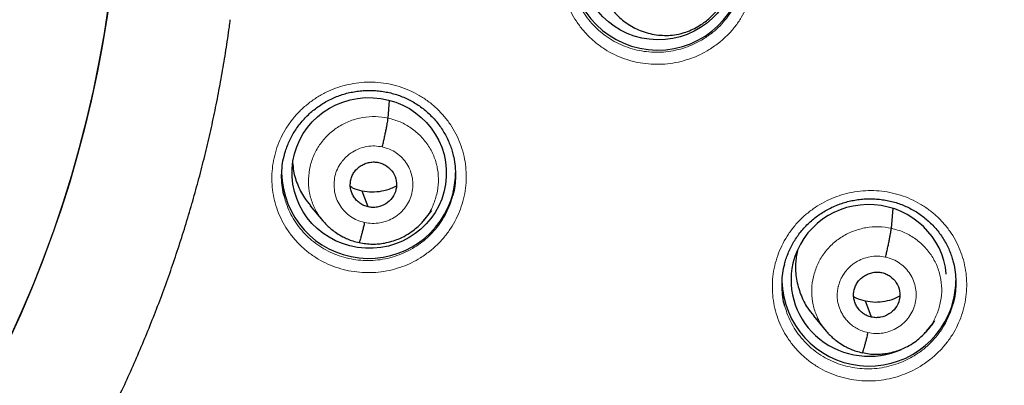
# Model space of a CAD drawing. Header units: millimetres. Extents: x 8 to 1465, y 12 to 1156.
# Tile 59 of 168: x 607 to 626, y 1065 to 1072. Entities that reach past the tile are written whole.
import ezdxf

# ---------------------------------------------------------------- set-up
doc = ezdxf.new("R2010")
doc.units = ezdxf.units.MM

msp = doc.modelspace()

# ---------------------------------------------------------------- linework, layer by layer
at = {"color": 7, "linetype": 'Continuous', "lineweight": 30}
for p, q in [((614.291, 1069.993), (614.322, 1070.337)), ((612.769, 1068.28), (613.016, 1067.983)), ((614.99, 1067.993), (615.15, 1068.186)), ((624.132, 1067.839), (624.167, 1068.223)), ((614.994, 1068.005), (614.986, 1067.997)), ((622.61, 1066.125), (622.857, 1065.829)), ((624.835, 1065.852), (624.827, 1065.844)), ((624.831, 1065.84), (624.912, 1065.937))]:
    msp.add_line(p, q, dxfattribs=at)
at = {"color": 7, "linetype": 'Continuous', "lineweight": 30, "flags": 128}
for points in [[(613.903, 1068.256), (613.837, 1068.431), (613.785, 1068.568)], [(623.744, 1066.102), (623.678, 1066.277), (623.627, 1066.414)]]:
    msp.add_lwpolyline(points, dxfattribs=at)
at = {"color": 7, "linetype": 'Continuous', "lineweight": 30}
for centre, radius, start, end in [((585.958, 1075.47), 23.103, 180.8483, 359.1517), ((619.563, 1073.023), 1.7, 180.8418, 358.2595), ((613.913, 1068.953), 1.703, 180.9555, 346.2814), ((613.971, 1068.924), 1.639, 346.7605, 359.9983), ((623.696, 1066.848), 1.703, 181.2074, 346.2788), ((623.754, 1066.82), 1.639, 346.7605, 359.9983)]:
    msp.add_arc(centre, radius, start, end, dxfattribs=at)
at = {"color": 252, "linetype": 'Continuous', "lineweight": 0}
for centre, radius, start, end in [((585.958, 1075.488), 23.115, 182.9215, 356.9459), ((586.48, 1076.063), 44.933, 269.535, 353.5485)]:
    msp.add_arc(centre, radius, start, end, dxfattribs=at)
at = {"color": 7, "linetype": 'Continuous', "lineweight": 30}
for centre, major_axis, ratio in [((619.577, 1072.997), (1.509, -0.024), 0.976184), ((613.923, 1068.921), (1.507, -0.078), 0.976572)]:
    msp.add_ellipse(centre, major_axis=major_axis, ratio=ratio, dxfattribs=at)
for start_param, end_param in [(0.150321, 2.980174), (2.980174, 5.209229), (5.619369, 5.792678)]:
    msp.add_ellipse((623.691, 1066.82), major_axis=(1.518, -0.1), ratio=0.974704, start_param=start_param, end_param=end_param, dxfattribs=at)
at = {"color": 252, "linetype": 'Continuous', "lineweight": 0}
for points, knots in [([(620.57, 1071.332), (620.641, 1071.379), (620.771, 1071.466), (620.939, 1071.621), (621.079, 1071.781), (621.201, 1071.955), (621.301, 1072.142), (621.38, 1072.338), (621.436, 1072.541), (621.468, 1072.749), (621.477, 1072.958), (621.462, 1073.167), (621.422, 1073.373), (621.36, 1073.573), (621.275, 1073.765), (621.168, 1073.945), (621.041, 1074.113), (620.896, 1074.266), (620.734, 1074.401), (620.558, 1074.518), (620.369, 1074.614), (620.17, 1074.689), (619.963, 1074.741), (619.751, 1074.771), (619.537, 1074.776), (619.323, 1074.759), (619.117, 1074.718), (618.92, 1074.657), (618.731, 1074.577), (618.548, 1074.474), (618.375, 1074.349), (618.216, 1074.207), (618.075, 1074.048), (617.952, 1073.874), (617.85, 1073.689), (617.77, 1073.493), (617.713, 1073.29), (617.678, 1073.083), (617.668, 1072.873), (617.682, 1072.664), (617.72, 1072.458), (617.781, 1072.258), (617.865, 1072.066), (617.97, 1071.884), (618.096, 1071.716), (618.24, 1071.562), (618.4, 1071.425), (618.576, 1071.307), (618.764, 1071.21), (618.963, 1071.133), (619.169, 1071.079), (619.381, 1071.049), (619.595, 1071.041), (619.809, 1071.058), (620.02, 1071.097), (620.218, 1071.158), (620.403, 1071.236), (620.514, 1071.3), (620.57, 1071.332)], [0, 0, 0, 0, 0.021475, 0.0393684, 0.057319, 0.0752123, 0.0930822, 0.1110091, 0.1288789, 0.1467292, 0.1646365, 0.1824868, 0.2003301, 0.2182302, 0.2360736, 0.2539254, 0.2718341, 0.2896861, 0.3075584, 0.3254875, 0.3433599, 0.3612555, 0.3792081, 0.3971037, 0.4150153, 0.4329841, 0.4508957, 0.4677363, 0.484577, 0.502456, 0.5203918, 0.5382707, 0.5561505, 0.5740874, 0.591967, 0.6098299, 0.6277498, 0.6456126, 0.6634591, 0.6813625, 0.699209, 0.7170534, 0.7349546, 0.752799, 0.7706563, 0.7885705, 0.8064279, 0.8243076, 0.8422442, 0.860124, 0.8780258, 0.8959846, 0.9138864, 0.9318003, 0.9497713, 0.9676851, 0.9838426, 1, 1, 1, 1]), ([(620.454, 1071.538), (620.405, 1071.51), (620.305, 1071.452), (620.14, 1071.383), (619.962, 1071.328), (619.773, 1071.292), (619.582, 1071.277), (619.391, 1071.284), (619.202, 1071.311), (619.017, 1071.359), (618.839, 1071.427), (618.671, 1071.514), (618.514, 1071.619), (618.37, 1071.742), (618.241, 1071.879), (618.129, 1072.029), (618.035, 1072.192), (617.962, 1072.357), (617.93, 1072.47), (617.915, 1072.523)], [0, 0, 0, 0, 0.054082, 0.108164, 0.168134, 0.228294, 0.288264, 0.348185, 0.408297, 0.468218, 0.528067, 0.588106, 0.647954, 0.707722, 0.76768, 0.827447, 0.887165, 0.947073, 1, 1, 1, 1]), ([(621.209, 1072.559), (621.198, 1072.519), (621.173, 1072.418), (621.108, 1072.263), (621.019, 1072.096), (620.91, 1071.94), (620.784, 1071.797), (620.635, 1071.659), (620.518, 1071.581), (620.454, 1071.538)], [0, 0, 0, 0, 0.0958902, 0.2418847, 0.3874141, 0.5331474, 0.6793474, 0.8250818, 1, 1, 1, 1]), ([(614.922, 1067.261), (614.992, 1067.307), (615.121, 1067.394), (615.287, 1067.547), (615.427, 1067.707), (615.548, 1067.881), (615.649, 1068.067), (615.727, 1068.263), (615.783, 1068.466), (615.815, 1068.673), (615.823, 1068.883), (615.808, 1069.091), (615.768, 1069.297), (615.705, 1069.497), (615.62, 1069.688), (615.513, 1069.869), (615.386, 1070.036), (615.24, 1070.189), (615.078, 1070.324), (614.901, 1070.441), (614.712, 1070.537), (614.512, 1070.612), (614.305, 1070.664), (614.094, 1070.694), (613.879, 1070.699), (613.666, 1070.681), (613.46, 1070.641), (613.263, 1070.58), (613.075, 1070.499), (612.892, 1070.397), (612.719, 1070.272), (612.56, 1070.13), (612.419, 1069.971), (612.297, 1069.798), (612.195, 1069.613), (612.115, 1069.418), (612.058, 1069.215), (612.024, 1069.008), (612.015, 1068.799), (612.029, 1068.59), (612.067, 1068.384), (612.128, 1068.184), (612.212, 1067.992), (612.318, 1067.81), (612.444, 1067.642), (612.588, 1067.488), (612.749, 1067.352), (612.925, 1067.234), (613.114, 1067.136), (613.313, 1067.06), (613.519, 1067.006), (613.731, 1066.976), (613.945, 1066.968), (614.159, 1066.985), (614.369, 1067.025), (614.568, 1067.086), (614.754, 1067.163), (614.866, 1067.228), (614.922, 1067.261)], [0, 0, 0, 0, 0.02115, 0.039031, 0.05697, 0.074851, 0.092716, 0.110638, 0.128503, 0.146357, 0.164269, 0.182123, 0.199978, 0.217889, 0.235744, 0.253609, 0.271532, 0.289397, 0.30728, 0.325219, 0.343101, 0.360999, 0.378953, 0.396851, 0.414755, 0.432717, 0.450622, 0.467439, 0.484256, 0.502127, 0.520055, 0.537926, 0.555798, 0.573727, 0.591598, 0.609459, 0.627377, 0.645237, 0.663091, 0.681001, 0.698854, 0.716711, 0.734625, 0.752482, 0.770353, 0.78828, 0.80615, 0.824038, 0.841982, 0.85987, 0.877771, 0.895729, 0.91363, 0.931534, 0.949496, 0.9674, 0.9837, 1, 1, 1, 1]), ([(613.015, 1067.994), (612.984, 1068.031), (612.899, 1068.13), (612.808, 1068.323), (612.741, 1068.559), (612.727, 1068.805), (612.76, 1069.049), (612.839, 1069.283), (612.962, 1069.498), (613.127, 1069.684), (613.326, 1069.836), (613.551, 1069.947), (613.793, 1070.012), (614.045, 1070.034), (614.209, 1070.007), (614.291, 1069.993)], [0, 0, 0, 0, 0.046536, 0.126008, 0.205412, 0.284774, 0.364242, 0.44371, 0.523072, 0.602476, 0.681948, 0.76143, 0.840941, 0.920418, 1, 1, 1, 1]), ([(614.291, 1069.993), (614.372, 1069.971), (614.532, 1069.927), (614.749, 1069.802), (614.938, 1069.643), (615.091, 1069.449), (615.203, 1069.229), (615.268, 1068.992), (615.283, 1068.747), (615.25, 1068.502), (615.169, 1068.27), (615.081, 1068.101), (615.01, 1068.023), (614.994, 1068.005)], [0, 0, 0, 0, 0.097381, 0.194635, 0.291929, 0.389188, 0.486435, 0.583598, 0.68071, 0.777952, 0.875194, 0.972306, 1, 1, 1, 1]), ([(613.831, 1067.953), (613.782, 1067.966), (613.685, 1067.992), (613.554, 1068.068), (613.44, 1068.165), (613.347, 1068.282), (613.28, 1068.415), (613.241, 1068.559), (613.231, 1068.708), (613.248, 1068.857), (613.288, 1068.979), (613.327, 1069.053), (613.348, 1069.085), (613.357, 1069.099), (613.367, 1069.113), (613.374, 1069.122), (613.379, 1069.13), (613.387, 1069.141), (613.407, 1069.166), (613.442, 1069.206), (613.486, 1069.249), (613.53, 1069.285), (613.566, 1069.31), (613.629, 1069.351), (613.73, 1069.401), (613.876, 1069.441), (614.029, 1069.455), (614.129, 1069.438), (614.178, 1069.429)], [0, 0, 0, 0, 0.062592, 0.124974, 0.187333, 0.249624, 0.311857, 0.374261, 0.436877, 0.499528, 0.562176, 0.597218, 0.604101, 0.610981, 0.61786, 0.624736, 0.625371, 0.629897, 0.642046, 0.665849, 0.69594, 0.718669, 0.73665, 0.749887, 0.812384, 0.874901, 0.937374, 1, 1, 1, 1]), ([(614.178, 1069.429), (614.227, 1069.416), (614.324, 1069.389), (614.456, 1069.314), (614.571, 1069.217), (614.664, 1069.099), (614.731, 1068.966), (614.771, 1068.822), (614.781, 1068.673), (614.762, 1068.525), (614.713, 1068.383), (614.637, 1068.253), (614.537, 1068.14), (614.416, 1068.048), (614.28, 1067.981), (614.133, 1067.941), (613.981, 1067.929), (613.881, 1067.945), (613.831, 1067.953)], [0, 0, 0, 0, 0.062499, 0.125002, 0.187499, 0.249998, 0.312497, 0.374998, 0.437496, 0.499999, 0.5625, 0.625002, 0.687503, 0.750002, 0.812501, 0.874998, 0.937501, 1, 1, 1, 1]), ([(624.695, 1065.138), (624.766, 1065.185), (624.896, 1065.271), (625.064, 1065.425), (625.206, 1065.584), (625.328, 1065.757), (625.43, 1065.943), (625.509, 1066.138), (625.567, 1066.341), (625.6, 1066.548), (625.61, 1066.757), (625.596, 1066.965), (625.557, 1067.171), (625.496, 1067.37), (625.412, 1067.562), (625.307, 1067.743), (625.181, 1067.911), (625.037, 1068.064), (624.876, 1068.199), (624.7, 1068.317), (624.511, 1068.414), (624.312, 1068.49), (624.106, 1068.543), (623.894, 1068.573), (623.68, 1068.58), (623.466, 1068.563), (623.259, 1068.523), (623.062, 1068.463), (622.872, 1068.383), (622.689, 1068.281), (622.515, 1068.158), (622.355, 1068.016), (622.213, 1067.858), (622.09, 1067.685), (621.987, 1067.5), (621.906, 1067.306), (621.847, 1067.104), (621.812, 1066.897), (621.801, 1066.688), (621.814, 1066.479), (621.85, 1066.273), (621.91, 1066.073), (621.993, 1065.881), (622.097, 1065.7), (622.221, 1065.531), (622.364, 1065.377), (622.524, 1065.24), (622.699, 1065.121), (622.887, 1065.023), (623.085, 1064.945), (623.292, 1064.891), (623.503, 1064.859), (623.717, 1064.851), (623.931, 1064.867), (624.142, 1064.906), (624.341, 1064.966), (624.527, 1065.042), (624.639, 1065.106), (624.695, 1065.138)], [0, 0, 0, 0, 0.021434, 0.039318, 0.057259, 0.075144, 0.092998, 0.110908, 0.128762, 0.146597, 0.164488, 0.182322, 0.200157, 0.218048, 0.235883, 0.253737, 0.271647, 0.289502, 0.307386, 0.325327, 0.343212, 0.361124, 0.379093, 0.397006, 0.414932, 0.432915, 0.45084, 0.467708, 0.484576, 0.502441, 0.520363, 0.538229, 0.556095, 0.574018, 0.591885, 0.609731, 0.627634, 0.64548, 0.663312, 0.681201, 0.699033, 0.716872, 0.734767, 0.752606, 0.770469, 0.788389, 0.806252, 0.824146, 0.842097, 0.859991, 0.877909, 0.895885, 0.913804, 0.931729, 0.949712, 0.967638, 0.983819, 1, 1, 1, 1]), ([(614.808, 1067.468), (614.753, 1067.436), (614.642, 1067.373), (614.464, 1067.301), (614.28, 1067.248), (614.091, 1067.216), (613.899, 1067.205), (613.708, 1067.215), (613.52, 1067.246), (613.336, 1067.298), (613.159, 1067.369), (612.992, 1067.46), (612.837, 1067.569), (612.695, 1067.694), (612.569, 1067.834), (612.459, 1067.987), (612.368, 1068.151), (612.302, 1068.308), (612.275, 1068.411), (612.264, 1068.455)], [0, 0, 0, 0, 0.059745, 0.119681, 0.179427, 0.23917, 0.299103, 0.358847, 0.41863, 0.478604, 0.538387, 0.598188, 0.658179, 0.717979, 0.777749, 0.83771, 0.89748, 0.957187, 1, 1, 1, 1]), ([(615.557, 1068.478), (615.541, 1068.421), (615.507, 1068.304), (615.431, 1068.135), (615.335, 1067.972), (615.221, 1067.82), (615.094, 1067.685), (614.956, 1067.566), (614.857, 1067.501), (614.808, 1067.468)], [0, 0, 0, 0, 0.138886, 0.285542, 0.432161, 0.579246, 0.725865, 0.862933, 1, 1, 1, 1]), ([(622.853, 1065.843), (622.823, 1065.879), (622.74, 1065.977), (622.649, 1066.168), (622.582, 1066.404), (622.568, 1066.65), (622.601, 1066.894), (622.68, 1067.128), (622.803, 1067.343), (622.968, 1067.53), (623.167, 1067.682), (623.392, 1067.792), (623.634, 1067.858), (623.886, 1067.88), (624.05, 1067.853), (624.132, 1067.839)], [0, 0, 0, 0, 0.04501, 0.12461, 0.20414, 0.283629, 0.363225, 0.44282, 0.522309, 0.60184, 0.681439, 0.761048, 0.840686, 0.920291, 1, 1, 1, 1]), ([(624.132, 1067.839), (624.213, 1067.818), (624.373, 1067.774), (624.59, 1067.649), (624.779, 1067.489), (624.933, 1067.296), (625.044, 1067.076), (625.109, 1066.839), (625.124, 1066.594), (625.091, 1066.349), (625.01, 1066.117), (624.922, 1065.948), (624.851, 1065.869), (624.835, 1065.852)], [0, 0, 0, 0, 0.097377, 0.194627, 0.291918, 0.389173, 0.486417, 0.583576, 0.680685, 0.777923, 0.875161, 0.972269, 1, 1, 1, 1]), ([(623.672, 1065.799), (623.635, 1065.808), (623.561, 1065.827), (623.461, 1065.875), (623.373, 1065.932), (623.298, 1065.997), (623.235, 1066.067), (623.184, 1066.139), (623.145, 1066.211), (623.107, 1066.303), (623.079, 1066.41), (623.072, 1066.508), (623.074, 1066.573), (623.078, 1066.61), (623.082, 1066.644), (623.088, 1066.674), (623.093, 1066.699), (623.1, 1066.725), (623.11, 1066.758), (623.127, 1066.806), (623.154, 1066.867), (623.195, 1066.939), (623.238, 1066.998), (623.276, 1067.042), (623.303, 1067.07), (623.332, 1067.097), (623.364, 1067.125), (623.399, 1067.151), (623.465, 1067.195), (623.569, 1067.246), (623.715, 1067.286), (623.868, 1067.301), (623.969, 1067.284), (624.02, 1067.275)], [0, 0, 0, 0, 0.048243, 0.094088, 0.137689, 0.179073, 0.218219, 0.25511, 0.289748, 0.322152, 0.380157, 0.429146, 0.446235, 0.461893, 0.476123, 0.488924, 0.500294, 0.508101, 0.522622, 0.543865, 0.571827, 0.606484, 0.647775, 0.663009, 0.67897, 0.695658, 0.713074, 0.731225, 0.750118, 0.811455, 0.873535, 0.936319, 1, 1, 1, 1]), ([(624.02, 1067.275), (624.068, 1067.262), (624.165, 1067.235), (624.297, 1067.16), (624.412, 1067.063), (624.505, 1066.945), (624.572, 1066.812), (624.612, 1066.669), (624.623, 1066.52), (624.603, 1066.371), (624.554, 1066.23), (624.478, 1066.1), (624.378, 1065.986), (624.257, 1065.895), (624.121, 1065.827), (623.974, 1065.787), (623.822, 1065.775), (623.722, 1065.791), (623.672, 1065.799)], [0, 0, 0, 0, 0.0624993, 0.1250018, 0.1874988, 0.2499985, 0.3124967, 0.3749979, 0.4374999, 0.5000006, 0.5625043, 0.6250024, 0.6875028, 0.7500014, 0.8125012, 0.8749982, 0.9375007, 1, 1, 1, 1]), ([(624.579, 1065.347), (624.529, 1065.318), (624.428, 1065.261), (624.263, 1065.192), (624.085, 1065.138), (623.896, 1065.103), (623.704, 1065.089), (623.513, 1065.096), (623.324, 1065.124), (623.139, 1065.173), (622.962, 1065.242), (622.794, 1065.33), (622.637, 1065.435), (622.494, 1065.558), (622.366, 1065.695), (622.255, 1065.846), (622.162, 1066.008), (622.091, 1066.17), (622.06, 1066.28), (622.046, 1066.331)], [0, 0, 0, 0, 0.054283, 0.108567, 0.168711, 0.229047, 0.289192, 0.349313, 0.409626, 0.469748, 0.529786, 0.590016, 0.650054, 0.709982, 0.7701, 0.830027, 0.889865, 0.949893, 1, 1, 1, 1]), ([(625.34, 1066.369), (625.329, 1066.327), (625.302, 1066.224), (625.235, 1066.068), (625.145, 1065.901), (625.036, 1065.746), (624.909, 1065.604), (624.759, 1065.466), (624.642, 1065.389), (624.579, 1065.347)], [0, 0, 0, 0, 0.101002, 0.246173, 0.39088, 0.535847, 0.681278, 0.826246, 1, 1, 1, 1])]:
    msp.add_open_spline(points, degree=3, knots=knots, dxfattribs=at)
at = {"color": 7, "linetype": 'Continuous', "lineweight": 30}
for points, knots in [([(618.712, 1072.072), (618.74, 1072.04), (618.798, 1071.974), (618.901, 1071.886), (619.019, 1071.805), (619.152, 1071.734), (619.299, 1071.675), (619.455, 1071.633), (619.615, 1071.611), (619.774, 1071.608), (619.929, 1071.625), (620.078, 1071.661), (620.219, 1071.713), (620.349, 1071.78), (620.463, 1071.855), (620.56, 1071.932), (620.642, 1072.008), (620.686, 1072.059), (620.706, 1072.083)], [0, 0, 0, 0, 0.056319, 0.115602, 0.178163, 0.244308, 0.314299, 0.386275, 0.457016, 0.526441, 0.594608, 0.661648, 0.727589, 0.792354, 0.852697, 0.906976, 0.955826, 1, 1, 1, 1]), ([(583.692, 1050.214), (583.795, 1050.205), (584.052, 1050.182), (584.464, 1050.155), (584.928, 1050.133), (585.392, 1050.118), (585.856, 1050.112), (586.321, 1050.115), (586.785, 1050.125), (587.249, 1050.144), (587.712, 1050.172), (588.175, 1050.207), (588.637, 1050.251), (589.098, 1050.303), (589.558, 1050.364), (590.017, 1050.432), (590.475, 1050.509), (590.931, 1050.594), (591.386, 1050.687), (591.838, 1050.788), (592.289, 1050.898), (592.738, 1051.015), (593.184, 1051.141), (593.628, 1051.274), (594.069, 1051.416), (594.508, 1051.565), (594.944, 1051.722), (595.377, 1051.887), (595.806, 1052.059), (596.233, 1052.24), (596.656, 1052.427), (597.075, 1052.623), (597.491, 1052.826), (597.903, 1053.036), (598.311, 1053.254), (598.715, 1053.479), (599.115, 1053.711), (599.51, 1053.95), (599.901, 1054.196), (600.287, 1054.449), (600.668, 1054.709), (601.044, 1054.976), (601.416, 1055.25), (601.782, 1055.53), (602.143, 1055.817), (602.499, 1056.11), (602.849, 1056.409), (603.193, 1056.715), (603.532, 1057.027), (603.865, 1057.345), (604.192, 1057.668), (604.513, 1057.998), (604.828, 1058.333), (605.136, 1058.674), (605.439, 1059.02), (605.734, 1059.372), (606.023, 1059.728), (606.306, 1060.09), (606.581, 1060.457), (606.85, 1060.829), (607.112, 1061.206), (607.367, 1061.587), (607.614, 1061.972), (607.855, 1062.362), (608.088, 1062.757), (608.314, 1063.155), (608.532, 1063.558), (608.743, 1063.964), (608.947, 1064.374), (609.142, 1064.787), (609.33, 1065.204), (609.51, 1065.624), (609.683, 1066.048), (609.847, 1066.474), (610.004, 1066.903), (610.152, 1067.335), (610.293, 1067.77), (610.425, 1068.207), (610.55, 1068.646), (610.666, 1069.088), (610.774, 1069.531), (610.874, 1069.976), (610.965, 1070.423), (611.048, 1070.872), (611.123, 1071.322), (611.175, 1071.67), (611.2, 1071.869), (611.206, 1071.916)], [0, 0, 0, 0, 0.0079612, 0.0198738, 0.0317864, 0.0436991, 0.0556118, 0.0675245, 0.0794372, 0.0913499, 0.1032626, 0.1151753, 0.127088, 0.1390006, 0.1509132, 0.1628258, 0.1747382, 0.1866506, 0.198563, 0.2104752, 0.2223874, 0.2342994, 0.2462114, 0.2581232, 0.2700349, 0.2819465, 0.2938579, 0.3057692, 0.3176804, 0.3295913, 0.3415021, 0.3534128, 0.3653232, 0.3772335, 0.3891436, 0.4010534, 0.4129631, 0.4248725, 0.4367818, 0.4486908, 0.4605996, 0.4725081, 0.4844164, 0.4963245, 0.5082323, 0.5201399, 0.5320472, 0.5439543, 0.5558611, 0.5677677, 0.5796739, 0.59158, 0.6034857, 0.6153912, 0.6272965, 0.6392014, 0.6511061, 0.6630105, 0.6749147, 0.6868186, 0.6987222, 0.7106256, 0.7225287, 0.7344316, 0.7463342, 0.7582365, 0.7701387, 0.7820405, 0.7939422, 0.8058436, 0.8177447, 0.8296457, 0.8415464, 0.853447, 0.8653473, 0.8772474, 0.8891474, 0.9010472, 0.9129468, 0.9248462, 0.9367455, 0.9486446, 0.9605437, 0.9724425, 0.9843413, 0.99624, 1, 1, 1, 1]), ([(612.264, 1069.266), (612.271, 1069.292), (612.287, 1069.356), (612.323, 1069.456), (612.369, 1069.563), (612.423, 1069.667), (612.484, 1069.766), (612.552, 1069.862), (612.628, 1069.954), (612.71, 1070.04), (612.799, 1070.121), (612.893, 1070.196), (612.992, 1070.264), (613.095, 1070.325), (613.202, 1070.379), (613.312, 1070.425), (613.424, 1070.463), (613.539, 1070.493), (613.656, 1070.515), (613.775, 1070.529), (613.895, 1070.536), (614.016, 1070.534), (614.136, 1070.523), (614.255, 1070.505), (614.372, 1070.478), (614.486, 1070.444), (614.597, 1070.402), (614.704, 1070.352), (614.806, 1070.295), (614.905, 1070.231), (614.999, 1070.161), (615.088, 1070.083), (615.172, 1069.999), (615.25, 1069.909), (615.321, 1069.814), (615.385, 1069.715), (615.442, 1069.612), (615.49, 1069.506), (615.53, 1069.399), (615.55, 1069.326), (615.56, 1069.289)], [0, 0, 0, 0, 0.018574, 0.045162, 0.071552, 0.097704, 0.123926, 0.150321, 0.176867, 0.203535, 0.230285, 0.25707, 0.283828, 0.310511, 0.337082, 0.363514, 0.38976, 0.415941, 0.442307, 0.468838, 0.495502, 0.522257, 0.549055, 0.575839, 0.602561, 0.629188, 0.655696, 0.682023, 0.708166, 0.73447, 0.760994, 0.787697, 0.814528, 0.841426, 0.868313, 0.895113, 0.921765, 0.948222, 0.974437, 1, 1, 1, 1]), ([(614.178, 1069.429), (614.185, 1069.459), (614.199, 1069.517), (614.219, 1069.607), (614.237, 1069.693), (614.254, 1069.775), (614.268, 1069.848), (614.279, 1069.91), (614.288, 1069.961), (614.29, 1069.983), (614.291, 1069.993)], [0, 0, 0, 0, 0.124348, 0.249204, 0.374446, 0.499726, 0.624899, 0.750119, 0.875238, 1, 1, 1, 1]), ([(612.264, 1068.455), (612.259, 1068.472), (612.236, 1068.549), (612.216, 1068.69), (612.206, 1068.877), (612.221, 1069.064), (612.241, 1069.195), (612.261, 1069.261), (612.263, 1069.267)], [0, 0, 0, 0, 0.065164, 0.29291, 0.520391, 0.748599, 0.976079, 1, 1, 1, 1]), ([(613.903, 1068.256), (613.874, 1068.264), (613.817, 1068.28), (613.74, 1068.326), (613.674, 1068.383), (613.619, 1068.453), (613.579, 1068.531), (613.555, 1068.614), (613.549, 1068.702), (613.561, 1068.788), (613.589, 1068.871), (613.633, 1068.948), (613.693, 1069.013), (613.764, 1069.066), (613.844, 1069.106), (613.93, 1069.131), (614.019, 1069.14), (614.078, 1069.13), (614.107, 1069.126)], [0, 0, 0, 0, 0.0626177, 0.1251054, 0.1877712, 0.2505073, 0.3130694, 0.3753533, 0.4376079, 0.5000001, 0.5623923, 0.6246468, 0.6869307, 0.7494927, 0.8122288, 0.8748946, 0.9373823, 1, 1, 1, 1]), ([(614.107, 1069.126), (614.136, 1069.118), (614.193, 1069.102), (614.295, 1069.041), (614.397, 1068.934), (614.464, 1068.769), (614.457, 1068.592), (614.384, 1068.429), (614.25, 1068.308), (614.109, 1068.254), (613.99, 1068.242), (613.932, 1068.251), (613.903, 1068.256)], [0, 0, 0, 0, 0.062837, 0.1255435, 0.2508401, 0.3755293, 0.5000001, 0.6244708, 0.7491599, 0.8744565, 0.937163, 1, 1, 1, 1]), ([(615.558, 1069.291), (615.563, 1069.271), (615.587, 1069.191), (615.605, 1069.046), (615.614, 1068.858), (615.598, 1068.672), (615.578, 1068.544), (615.558, 1068.481), (615.557, 1068.478)], [0, 0, 0, 0, 0.0766195, 0.3041439, 0.5323949, 0.7599187, 0.9872314, 1, 1, 1, 1]), ([(612.43, 1069.106), (612.432, 1069.071), (612.437, 1068.934), (612.512, 1068.704), (612.625, 1068.459), (612.733, 1068.333), (612.775, 1068.284)], [0, 0, 0, 0, 0.116536, 0.453223, 0.790201, 1, 1, 1, 1]), ([(613.785, 1068.568), (613.723, 1068.583), (613.642, 1068.602), (613.571, 1068.645), (613.555, 1068.655)], [0, 0, 0, 0, 0.767535, 1, 1, 1, 1]), ([(614.449, 1068.664), (614.416, 1068.647), (614.326, 1068.599), (614.165, 1068.557), (613.974, 1068.537), (613.848, 1068.557), (613.785, 1068.568)], [0, 0, 0, 0, 0.163934, 0.442959, 0.72119, 1, 1, 1, 1]), ([(622.046, 1067.138), (622.054, 1067.17), (622.072, 1067.239), (622.11, 1067.344), (622.157, 1067.451), (622.212, 1067.554), (622.274, 1067.653), (622.343, 1067.749), (622.419, 1067.84), (622.502, 1067.926), (622.591, 1068.006), (622.685, 1068.081), (622.784, 1068.149), (622.888, 1068.209), (622.995, 1068.263), (623.106, 1068.308), (623.218, 1068.346), (623.333, 1068.375), (623.45, 1068.397), (623.569, 1068.411), (623.689, 1068.417), (623.81, 1068.414), (623.93, 1068.404), (624.049, 1068.385), (624.166, 1068.358), (624.28, 1068.323), (624.39, 1068.281), (624.497, 1068.231), (624.599, 1068.174), (624.697, 1068.11), (624.79, 1068.039), (624.879, 1067.961), (624.963, 1067.877), (625.04, 1067.787), (625.111, 1067.692), (625.174, 1067.592), (625.23, 1067.489), (625.277, 1067.383), (625.315, 1067.281), (625.333, 1067.213), (625.341, 1067.183)], [0, 0, 0, 0, 0.02215, 0.048718, 0.075087, 0.101214, 0.127415, 0.153787, 0.180314, 0.206964, 0.233698, 0.260471, 0.287221, 0.3139, 0.34047, 0.366902, 0.393153, 0.419343, 0.445719, 0.472261, 0.498936, 0.525704, 0.552518, 0.57932, 0.606064, 0.632715, 0.659252, 0.685612, 0.71178, 0.738108, 0.764653, 0.791376, 0.818224, 0.845137, 0.872038, 0.898849, 0.925513, 0.95198, 0.978205, 1, 1, 1, 1]), ([(613.011, 1067.992), (613.013, 1067.988), (613.022, 1067.978), (613.041, 1067.956), (613.075, 1067.921), (613.125, 1067.871), (613.197, 1067.808), (613.291, 1067.739), (613.394, 1067.678), (613.501, 1067.628), (613.607, 1067.588), (613.684, 1067.571), (613.724, 1067.561)], [0, 0, 0, 0, 0.018899, 0.056164, 0.105911, 0.192983, 0.304463, 0.440651, 0.601698, 0.723019, 0.855666, 1, 1, 1, 1]), ([(613.724, 1067.562), (613.768, 1067.553), (613.854, 1067.536), (613.983, 1067.529), (614.105, 1067.533), (614.232, 1067.551), (614.361, 1067.581), (614.488, 1067.626), (614.617, 1067.686), (614.74, 1067.76), (614.851, 1067.848), (614.935, 1067.928), (614.98, 1067.981), (615, 1068.004)], [0, 0, 0, 0, 0.095166, 0.185658, 0.271731, 0.353494, 0.455832, 0.550552, 0.637622, 0.75382, 0.852868, 0.934872, 1, 1, 1, 1]), ([(613.831, 1067.953), (613.824, 1067.924), (613.811, 1067.866), (613.791, 1067.788), (613.773, 1067.718), (613.756, 1067.658), (613.742, 1067.611), (613.731, 1067.577), (613.726, 1067.567), (613.724, 1067.563)], [0, 0, 0, 0, 0.146684, 0.292472, 0.43835, 0.584476, 0.73059, 0.876419, 1, 1, 1, 1]), ([(624.02, 1067.275), (624.026, 1067.305), (624.04, 1067.363), (624.06, 1067.453), (624.078, 1067.539), (624.095, 1067.621), (624.109, 1067.694), (624.121, 1067.756), (624.129, 1067.807), (624.131, 1067.829), (624.132, 1067.839)], [0, 0, 0, 0, 0.124274, 0.249113, 0.374371, 0.499682, 0.62489, 0.750143, 0.875272, 1, 1, 1, 1]), ([(622.294, 1067.406), (622.279, 1067.321), (622.247, 1067.135), (622.268, 1066.843), (622.35, 1066.549), (622.467, 1066.305), (622.574, 1066.178), (622.616, 1066.129)], [0, 0, 0, 0, 0.189194, 0.412867, 0.636658, 0.860643, 1, 1, 1, 1]), ([(578.437, 1030.044), (578.565, 1030.023), (578.899, 1029.969), (579.443, 1029.889), (580.067, 1029.805), (580.693, 1029.73), (581.32, 1029.662), (581.948, 1029.603), (582.576, 1029.553), (583.205, 1029.51), (583.835, 1029.476), (584.465, 1029.45), (585.095, 1029.432), (585.725, 1029.423), (586.356, 1029.422), (586.986, 1029.429), (587.617, 1029.445), (588.247, 1029.469), (588.876, 1029.501), (589.506, 1029.542), (590.134, 1029.59), (590.762, 1029.648), (591.389, 1029.713), (592.015, 1029.786), (592.64, 1029.868), (593.264, 1029.958), (593.886, 1030.057), (594.507, 1030.163), (595.127, 1030.278), (595.745, 1030.401), (596.361, 1030.531), (596.976, 1030.67), (597.588, 1030.818), (598.199, 1030.973), (598.807, 1031.136), (599.413, 1031.307), (600.016, 1031.486), (600.617, 1031.673), (601.216, 1031.868), (601.811, 1032.071), (602.404, 1032.282), (602.994, 1032.5), (603.581, 1032.727), (604.165, 1032.96), (604.745, 1033.202), (605.323, 1033.451), (605.896, 1033.708), (606.466, 1033.972), (607.033, 1034.244), (607.596, 1034.524), (608.154, 1034.81), (608.709, 1035.104), (609.26, 1035.405), (609.807, 1035.714), (610.349, 1036.03), (610.887, 1036.352), (611.421, 1036.682), (611.95, 1037.019), (612.474, 1037.363), (612.994, 1037.714), (613.508, 1038.071), (614.018, 1038.435), (614.523, 1038.806), (615.023, 1039.184), (615.517, 1039.568), (616.006, 1039.958), (616.49, 1040.355), (616.969, 1040.758), (617.441, 1041.168), (617.908, 1041.584), (618.37, 1042.006), (618.826, 1042.434), (619.275, 1042.867), (619.719, 1043.307), (620.157, 1043.753), (620.588, 1044.204), (621.014, 1044.661), (621.433, 1045.123), (621.845, 1045.591), (622.252, 1046.065), (622.652, 1046.543), (623.045, 1047.027), (623.431, 1047.516), (623.811, 1048.01), (624.184, 1048.509), (624.55, 1049.013), (624.91, 1049.522), (625.262, 1050.035), (625.607, 1050.553), (625.945, 1051.076), (626.276, 1051.603), (626.6, 1052.134), (626.917, 1052.669), (627.226, 1053.209), (627.528, 1053.752), (627.822, 1054.3), (628.109, 1054.851), (628.388, 1055.406), (628.659, 1055.965), (628.923, 1056.527), (629.179, 1057.092), (629.428, 1057.661), (629.669, 1058.234), (629.901, 1058.809), (630.126, 1059.387), (630.343, 1059.968), (630.552, 1060.552), (630.754, 1061.139), (630.947, 1061.728), (631.132, 1062.32), (631.308, 1062.914), (631.477, 1063.511), (631.638, 1064.109), (631.79, 1064.71), (631.934, 1065.312), (632.07, 1065.917), (632.197, 1066.523), (632.283, 1066.953), (632.325, 1067.182), (632.329, 1067.207)], [0, 0, 0, 0, 0.005306, 0.013947, 0.022588, 0.031229, 0.03987, 0.048511, 0.057152, 0.065793, 0.074434, 0.083075, 0.091716, 0.100357, 0.108999, 0.11764, 0.126281, 0.134922, 0.143563, 0.152204, 0.160845, 0.169486, 0.178127, 0.186768, 0.195409, 0.20405, 0.212691, 0.221332, 0.229973, 0.238614, 0.247255, 0.255896, 0.264537, 0.273178, 0.281819, 0.29046, 0.299101, 0.307742, 0.316383, 0.325024, 0.333665, 0.342305, 0.350946, 0.359587, 0.368228, 0.376868, 0.385509, 0.39415, 0.402791, 0.411431, 0.420072, 0.428712, 0.437353, 0.445994, 0.454634, 0.463275, 0.471915, 0.480556, 0.489196, 0.497836, 0.506477, 0.515117, 0.523757, 0.532398, 0.541038, 0.549678, 0.558318, 0.566958, 0.575599, 0.584239, 0.592879, 0.601519, 0.610159, 0.618799, 0.627439, 0.636078, 0.644718, 0.653358, 0.661998, 0.670638, 0.679277, 0.687917, 0.696557, 0.705196, 0.713836, 0.722475, 0.731115, 0.739754, 0.748394, 0.757033, 0.765673, 0.774312, 0.782951, 0.79159, 0.80023, 0.808869, 0.817508, 0.826147, 0.834786, 0.843426, 0.852065, 0.860704, 0.869343, 0.877982, 0.886621, 0.89526, 0.903898, 0.912537, 0.921176, 0.929815, 0.938454, 0.947093, 0.955731, 0.96437, 0.973009, 0.981648, 0.990286, 0.998925, 1, 1, 1, 1]), ([(625.341, 1067.184), (625.343, 1067.178), (625.363, 1067.112), (625.383, 1066.982), (625.398, 1066.795), (625.387, 1066.609), (625.368, 1066.466), (625.345, 1066.388), (625.34, 1066.369)], [0, 0, 0, 0, 0.0254262, 0.2517957, 0.4781445, 0.7052151, 0.931563, 1, 1, 1, 1]), ([(622.046, 1066.331), (622.043, 1066.34), (622.022, 1066.409), (622.003, 1066.543), (621.99, 1066.729), (622.001, 1066.916), (622.021, 1067.054), (622.043, 1067.127), (622.047, 1067.14)], [0, 0, 0, 0, 0.037086, 0.265031, 0.493703, 0.721646, 0.94976, 1, 1, 1, 1]), ([(623.744, 1066.102), (623.715, 1066.11), (623.658, 1066.126), (623.582, 1066.171), (623.515, 1066.229), (623.461, 1066.299), (623.42, 1066.376), (623.396, 1066.46), (623.39, 1066.547), (623.402, 1066.634), (623.43, 1066.717), (623.474, 1066.793), (623.534, 1066.859), (623.605, 1066.912), (623.685, 1066.952), (623.771, 1066.977), (623.86, 1066.986), (623.919, 1066.976), (623.948, 1066.972)], [0, 0, 0, 0, 0.062618, 0.125107, 0.187774, 0.25051, 0.313071, 0.375354, 0.437608, 0.5, 0.562392, 0.624646, 0.686929, 0.74949, 0.812226, 0.874893, 0.937382, 1, 1, 1, 1]), ([(623.948, 1066.972), (623.977, 1066.964), (624.034, 1066.948), (624.136, 1066.888), (624.238, 1066.78), (624.305, 1066.615), (624.299, 1066.438), (624.225, 1066.275), (624.091, 1066.154), (623.951, 1066.1), (623.832, 1066.088), (623.773, 1066.097), (623.744, 1066.102)], [0, 0, 0, 0, 0.062837, 0.125545, 0.250843, 0.37553, 0.5, 0.624469, 0.749157, 0.874455, 0.937163, 1, 1, 1, 1]), ([(623.627, 1066.414), (623.564, 1066.429), (623.483, 1066.448), (623.413, 1066.491), (623.396, 1066.501)], [0, 0, 0, 0, 0.767471, 1, 1, 1, 1]), ([(624.29, 1066.511), (624.257, 1066.493), (624.167, 1066.445), (624.007, 1066.404), (623.815, 1066.383), (623.689, 1066.403), (623.627, 1066.414)], [0, 0, 0, 0, 0.163964, 0.442979, 0.721202, 1, 1, 1, 1]), ([(622.848, 1065.841), (622.851, 1065.837), (622.859, 1065.827), (622.879, 1065.804), (622.913, 1065.768), (622.965, 1065.718), (623.037, 1065.655), (623.132, 1065.585), (623.235, 1065.524), (623.342, 1065.474), (623.448, 1065.434), (623.525, 1065.416), (623.565, 1065.407)], [0, 0, 0, 0, 0.0192401, 0.0570734, 0.1073393, 0.1949356, 0.3066877, 0.4428469, 0.6035233, 0.7243949, 0.8564306, 1, 1, 1, 1]), ([(623.565, 1065.408), (623.609, 1065.399), (623.695, 1065.382), (623.824, 1065.375), (623.946, 1065.38), (624.073, 1065.397), (624.202, 1065.428), (624.33, 1065.473), (624.458, 1065.532), (624.581, 1065.607), (624.692, 1065.694), (624.776, 1065.775), (624.821, 1065.828), (624.841, 1065.851)], [0, 0, 0, 0, 0.095153, 0.185637, 0.271703, 0.35346, 0.455794, 0.550513, 0.637582, 0.753785, 0.852842, 0.934857, 1, 1, 1, 1]), ([(623.672, 1065.799), (623.665, 1065.77), (623.652, 1065.712), (623.632, 1065.634), (623.614, 1065.564), (623.597, 1065.504), (623.583, 1065.457), (623.572, 1065.423), (623.567, 1065.413), (623.565, 1065.409)], [0, 0, 0, 0, 0.146749, 0.292554, 0.438411, 0.584494, 0.730561, 0.876356, 1, 1, 1, 1])]:
    msp.add_open_spline(points, degree=3, knots=knots, dxfattribs=at)

doc.saveas('drawing.dxf')
